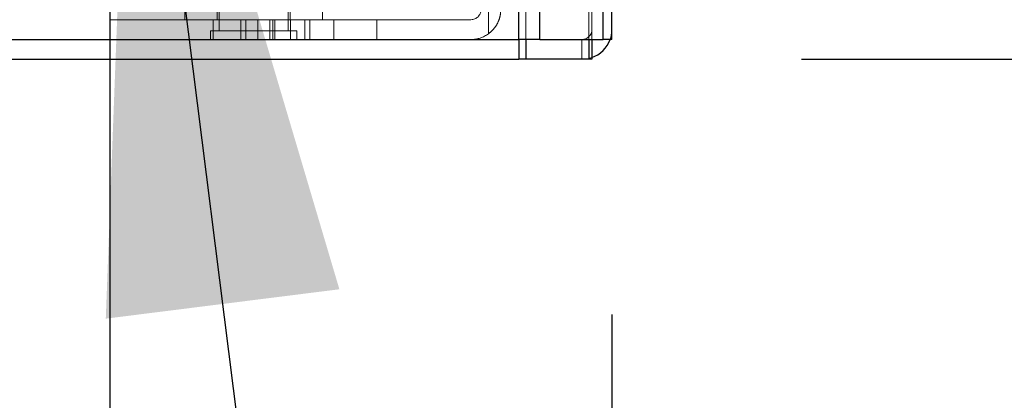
# Model space of a CAD drawing. Header units: inches. Extents: x 0.2 to 10.8, y 0.2 to 8.2.
# Tile 37 of 171: x 1.9489 to 2.1277, y 2.9758 to 3.0449. Entities that reach past the tile are written whole.
import ezdxf

# ---------------------------------------------------------------- set-up
doc = ezdxf.new("R2010")
doc.units = ezdxf.units.IN
doc.header["$MEASUREMENT"] = 0
doc.linetypes.add('HIDDEN', pattern=[0.07500000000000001, 0.05, -0.025])
doc.layers.add('DIMENSIONS', color=140, linetype='Continuous')
doc.layers.add('SLD-0', color=179, linetype='Continuous')
doc.styles.add('SLDTEXTSTYLE0', font='TXT', dxfattribs={"width": 0.7})
doc.dimstyles.new('SLDDIMSTYLE1', dxfattribs={"dimtxt": 0.0849609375, "dimasz": 0.13, "dimexe": 0, "dimexo": 0.0625, "dimgap": 0.021240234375, "dimtad": 0, "dimtih": 1, "dimtoh": 1, "dimlfac": 20, "dimrnd": 1e-09, "dimzin": 12, "dimdsep": 46, "dimtxsty": 'SLDTEXTSTYLE0', "dimsah": 1, "dimcen": 0.09, "dimadec": 0, "dimazin": 3, "dimtfac": 1, "dimtmove": 0, "dimatfit": 0, "dimfxl": 0, "dimfrac": 2, "dimtolj": 1, "dimtzin": 12, "dimarcsym": 0})
doc.dimstyles.new('SLDDIMSTYLE3', dxfattribs={"dimtxt": 0.18, "dimasz": 0.13, "dimexe": 0, "dimexo": 0.0625, "dimgap": 0, "dimtad": 0, "dimtih": 1, "dimtoh": 1, "dimdec": 0, "dimrnd": 1e-09, "dimzin": 0, "dimdsep": 46, "dimtxsty": 'Standard', "dimsah": 1, "dimcen": 0.09, "dimadec": 0, "dimazin": 0, "dimtfac": 0.13, "dimtdec": 0, "dimtofl": 0, "dimtmove": 0, "dimatfit": 3, "dimfxl": 0, "dimfrac": 2, "dimtolj": 1, "dimtzin": 0, "dimarcsym": 0})

# ---------------------------------------------------------------- blocks, each defined once
blk = doc.blocks.new('_D_8')
at = {"layer": 'DIMENSIONS'}
for p, q in [((1.163429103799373, 3.159970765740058), (1.163429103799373, 3.409970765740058)), ((1.948101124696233, 3.159970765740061), (1.038429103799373, 3.159970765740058)), ((1.21002612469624, 3.037720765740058), (1.038429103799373, 3.037720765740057)), ((1.163429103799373, 2.828492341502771), (1.163429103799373, 3.037720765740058)), ((0.3785222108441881, 2.82849233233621), (0.3499921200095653, 2.82849233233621)), ((0.3499921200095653, 2.82849233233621), (0.3499921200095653, 2.693461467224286)), ((0.6309913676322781, 2.82849233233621), (0.6595214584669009, 2.82849233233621)), ((0.6595214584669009, 2.82849233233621), (0.6595214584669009, 2.693461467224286)), ((0.7841814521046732, 2.828492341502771), (1.163429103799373, 2.828492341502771)), ((0.3499921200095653, 2.693461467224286), (0.3785222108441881, 2.693461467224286)), ((0.6595214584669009, 2.693461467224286), (0.6309913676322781, 2.693461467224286))]:
    blk.add_line(p, q, dxfattribs=at)
for points in [[(1.163429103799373, 3.159970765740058), (1.183429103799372, 3.289970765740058), (1.143429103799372, 3.289970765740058)], [(1.163429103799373, 3.037720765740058), (1.143429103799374, 2.907720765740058), (1.183429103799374, 2.907720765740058)]]:
    blk.add_solid(points, dxfattribs=at)
at = {"layer": 'DIMENSIONS', "char_height": 0.08333333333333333, "attachment_point": 1, "style": 'SLDTEXTSTYLE0'}
for s, insert in [('2.45', (0.3785222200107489, 2.95493470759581)), ('62.1', (0.3785222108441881, 2.80088377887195))]:
    blk.add_mtext(s, dxfattribs=dict(at, insert=insert))
blk = doc.blocks.new('_D_9')
at = {"layer": 'DIMENSIONS'}
for p, q in [((0.8627028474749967, 3.491070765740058), (0.8627028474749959, 3.741070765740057)), ((1.948101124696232, 3.491070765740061), (0.7377028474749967, 3.491070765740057)), ((0.7011287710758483, 3.326953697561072), (0.6725986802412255, 3.326953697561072)), ((0.6725986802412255, 3.326953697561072), (0.6725986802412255, 3.191922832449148)), ((1.024276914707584, 3.326953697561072), (1.052807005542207, 3.326953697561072)), ((1.052807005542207, 3.326953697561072), (1.052807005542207, 3.191922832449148)), ((0.6725986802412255, 3.191922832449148), (0.7011287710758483, 3.191922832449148)), ((1.052807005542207, 3.191922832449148), (1.024276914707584, 3.191922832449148)), ((1.948101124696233, 3.159970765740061), (0.7377028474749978, 3.159970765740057)), ((0.8627028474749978, 3.159970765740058), (0.8627028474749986, 2.909970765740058))]:
    blk.add_line(p, q, dxfattribs=at)
for points in [[(0.8627028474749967, 3.491070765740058), (0.8827028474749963, 3.621070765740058), (0.8427028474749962, 3.621070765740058)], [(0.8627028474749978, 3.159970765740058), (0.8427028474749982, 3.029970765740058), (0.8827028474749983, 3.029970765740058)]]:
    blk.add_solid(points, dxfattribs=at)
at = {"layer": 'DIMENSIONS', "char_height": 0.08333333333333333, "attachment_point": 1, "style": 'SLDTEXTSTYLE0'}
for s, insert in [('6.62', (0.7364682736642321, 3.453396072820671)), ('168.2', (0.7011287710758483, 3.299345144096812))]:
    blk.add_mtext(s, dxfattribs=dict(at, insert=insert))
blk = doc.blocks.new('_D_14')
at = {"layer": 'DIMENSIONS'}
for p, q in [((2.248131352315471, 3.128820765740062), (2.248131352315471, 3.378820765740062)), ((2.02813862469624, 3.128820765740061), (2.373131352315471, 3.128820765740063)), ((2.090853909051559, 3.037720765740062), (2.373131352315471, 3.037720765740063)), ((2.248131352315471, 2.686286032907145), (2.248131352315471, 3.037720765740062)), ((2.365836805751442, 2.686286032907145), (2.248131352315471, 2.686286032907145)), ((2.519026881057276, 2.686286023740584), (2.490496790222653, 2.686286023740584)), ((2.490496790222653, 2.686286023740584), (2.490496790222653, 2.55125515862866)), ((2.771496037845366, 2.686286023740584), (2.800026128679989, 2.686286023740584)), ((2.800026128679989, 2.686286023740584), (2.800026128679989, 2.55125515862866)), ((2.490496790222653, 2.55125515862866), (2.519026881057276, 2.55125515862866)), ((2.800026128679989, 2.55125515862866), (2.771496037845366, 2.55125515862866))]:
    blk.add_line(p, q, dxfattribs=at)
for points in [[(2.248131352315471, 3.128820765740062), (2.268131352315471, 3.258820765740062), (2.228131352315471, 3.258820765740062)], [(2.248131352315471, 3.037720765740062), (2.228131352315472, 2.907720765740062), (2.268131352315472, 2.907720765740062)]]:
    blk.add_solid(points, dxfattribs=at)
at = {"layer": 'DIMENSIONS', "char_height": 0.08333333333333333, "attachment_point": 1, "style": 'SLDTEXTSTYLE0'}
for s, insert in [('1.82', (2.519026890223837, 2.812728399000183)), ('46.3', (2.519026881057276, 2.658677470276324))]:
    blk.add_mtext(s, dxfattribs=dict(at, insert=insert))
blk = doc.blocks.new('_D_15')
at = {"layer": 'DIMENSIONS'}
for p, q in [((1.96532612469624, 3.066008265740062), (1.965326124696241, 2.703492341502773)), ((2.05642612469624, 2.99132076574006), (2.056426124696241, 2.703492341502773)), ((1.333626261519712, 2.82849233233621), (1.305096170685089, 2.82849233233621)), ((1.305096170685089, 2.82849233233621), (1.305096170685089, 2.693461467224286)), ((1.586095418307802, 2.82849233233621), (1.614625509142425, 2.82849233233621)), ((1.614625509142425, 2.82849233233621), (1.614625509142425, 2.693461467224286)), ((1.965326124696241, 2.828492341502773), (1.701227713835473, 2.828492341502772)), ((2.056426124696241, 2.828492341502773), (2.306426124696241, 2.828492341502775)), ((1.305096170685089, 2.693461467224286), (1.333626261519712, 2.693461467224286)), ((1.614625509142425, 2.693461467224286), (1.586095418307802, 2.693461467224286))]:
    blk.add_line(p, q, dxfattribs=at)
for points in [[(1.965326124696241, 2.828492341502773), (1.835326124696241, 2.848492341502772), (1.835326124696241, 2.808492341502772)], [(2.056426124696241, 2.828492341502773), (2.18642612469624, 2.808492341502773), (2.18642612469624, 2.848492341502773)]]:
    blk.add_solid(points, dxfattribs=at)
at = {"layer": 'DIMENSIONS', "char_height": 0.08333333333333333, "attachment_point": 1, "style": 'SLDTEXTSTYLE0'}
for s, insert in [('1.82', (1.333626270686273, 2.95493470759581)), ('46.3', (1.333626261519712, 2.80088377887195))]:
    blk.add_mtext(s, dxfattribs=dict(at, insert=insert))

msp = doc.modelspace()

# ---------------------------------------------------------------- linework, layer by layer
at = {"layer": 'SLD-0', "linetype": 'Continuous', "lineweight": 25}
for p, q in [((2.039580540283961, 3.041320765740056), (2.039580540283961, 5.408818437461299)), ((2.043398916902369, 3.041320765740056), (2.043398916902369, 5.408110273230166)), ((2.05484450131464, 3.041320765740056), (2.054844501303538, 5.402726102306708)), ((2.056426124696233, 3.041320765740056), (2.056426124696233, 5.402570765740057)), ((1.261826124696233, 3.041320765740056), (2.039580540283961, 3.041320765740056)), ((2.043398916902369, 3.041320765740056), (2.039580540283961, 3.041320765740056)), ((2.039582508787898, 3.041320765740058), (2.039582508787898, 3.037720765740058)), ((2.040853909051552, 3.041320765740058), (2.040853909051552, 3.037720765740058)), ((2.043398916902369, 3.041320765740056), (2.05484450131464, 3.041320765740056)), ((2.052299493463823, 3.041320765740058), (2.052299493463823, 3.037720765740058)), ((2.052826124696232, 3.041320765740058), (2.052826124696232, 3.037720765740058)), ((2.056426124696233, 3.041320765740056), (2.05484450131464, 3.041320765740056)), ((1.260026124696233, 3.037720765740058), (2.039582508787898, 3.037720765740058)), ((2.040853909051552, 3.037720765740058), (2.039582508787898, 3.037720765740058)), ((2.052299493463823, 3.037720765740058), (2.040853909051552, 3.037720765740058)), ((2.052826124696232, 3.037720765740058), (2.052299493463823, 3.037720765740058))]:
    msp.add_line(p, q, dxfattribs=at)
at = {"layer": 'SLD-0', "linetype": 'HIDDEN', "lineweight": 18}
for p, q in [((2.039580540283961, 5.408818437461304), (2.039580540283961, 3.04132076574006)), ((2.039580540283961, 5.408818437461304), (2.039580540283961, 3.04132076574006)), ((2.039580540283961, 3.041320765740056), (2.039580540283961, 5.408818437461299)), ((2.040853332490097, 3.04132076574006), (2.040853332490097, 5.408110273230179)), ((2.040853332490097, 3.041320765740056), (2.040853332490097, 5.408110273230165)), ((2.043398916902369, 3.04132076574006), (2.043398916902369, 5.408110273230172)), ((2.052298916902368, 3.04132076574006), (2.052298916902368, 5.402726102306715)), ((2.052298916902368, 3.041320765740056), (2.052298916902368, 5.402726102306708)), ((2.052826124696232, 3.041320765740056), (2.052826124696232, 5.402570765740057)), ((2.05484450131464, 3.04132076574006), (2.05484450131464, 5.402726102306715)), ((2.034076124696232, 3.042371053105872), (2.034076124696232, 3.079148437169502)), ((2.034076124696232, 3.079148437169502), (2.034076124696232, 3.042371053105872)), ((2.034076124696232, 3.042371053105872), (2.034076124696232, 3.079148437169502)), ((2.034076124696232, 3.079148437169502), (2.034076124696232, 3.042371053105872)), ((2.034076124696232, 3.042371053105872), (2.034076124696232, 3.079148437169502)), ((2.034076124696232, 3.079148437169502), (2.034076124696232, 3.042371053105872)), ((1.985176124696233, 3.060070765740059), (1.985176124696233, 3.042883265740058)), ((1.997676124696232, 3.042883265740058), (1.997676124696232, 3.060070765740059)), ((1.978926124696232, 3.047170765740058), (1.978926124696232, 3.044920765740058)), ((1.984801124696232, 3.047170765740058), (1.984801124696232, 3.044920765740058)), ((1.998051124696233, 3.044920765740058), (1.998051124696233, 3.047170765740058)), ((2.003926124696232, 3.044920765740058), (2.003926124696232, 3.047170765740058)), ((1.965326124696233, 3.041320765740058), (1.965326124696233, 3.044920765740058)), ((1.965326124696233, 3.044920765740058), (1.984076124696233, 3.044920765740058)), ((1.984076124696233, 3.044920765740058), (1.984076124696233, 3.041320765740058)), ((2.030876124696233, 3.044920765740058), (1.984076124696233, 3.044920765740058)), ((1.984076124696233, 3.041320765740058), (1.984076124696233, 3.044920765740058)), ((1.984076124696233, 3.044920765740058), (1.984076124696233, 3.041320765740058)), ((1.984076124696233, 3.041320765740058), (1.984076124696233, 3.044920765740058)), ((1.984076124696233, 3.044920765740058), (1.984076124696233, 3.041320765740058)), ((1.984076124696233, 3.041320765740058), (1.984076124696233, 3.044920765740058)), ((1.989117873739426, 3.041320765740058), (1.989117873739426, 3.044920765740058)), ((1.989122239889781, 3.041320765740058), (1.989122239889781, 3.044920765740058)), ((1.990025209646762, 3.041320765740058), (1.990025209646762, 3.044920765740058)), ((1.992168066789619, 3.041320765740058), (1.992168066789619, 3.044920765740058)), ((1.992168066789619, 3.041320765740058), (1.992168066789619, 3.044920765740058)), ((1.992168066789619, 3.041320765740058), (1.992168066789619, 3.044920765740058)), ((1.994378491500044, 3.041320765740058), (1.994378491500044, 3.044920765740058)), ((1.994880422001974, 3.041320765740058), (1.994880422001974, 3.044920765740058)), ((1.995237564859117, 3.041320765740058), (1.995237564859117, 3.044920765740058)), ((1.99809470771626, 3.041320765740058), (1.99809470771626, 3.044920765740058)), ((1.99809470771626, 3.041320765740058), (1.99809470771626, 3.044920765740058)), ((1.99809470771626, 3.041320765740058), (1.99809470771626, 3.044920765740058)), ((1.99809470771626, 3.041320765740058), (1.99809470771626, 3.044920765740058)), ((1.99809470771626, 3.041320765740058), (1.99809470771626, 3.044920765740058)), ((1.99809470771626, 3.041320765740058), (1.99809470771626, 3.044920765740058)), ((2.000739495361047, 3.041320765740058), (2.000739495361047, 3.044920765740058)), ((2.001617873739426, 3.041320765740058), (2.001617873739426, 3.044920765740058)), ((2.005951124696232, 3.041320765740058), (2.005951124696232, 3.044920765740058)), ((2.005951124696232, 3.041320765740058), (2.005951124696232, 3.044920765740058)), ((2.005951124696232, 3.041320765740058), (2.005951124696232, 3.044920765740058)), ((2.005951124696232, 3.041320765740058), (2.005951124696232, 3.044920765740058)), ((2.005951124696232, 3.041320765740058), (2.005951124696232, 3.044920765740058)), ((2.005951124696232, 3.041320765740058), (2.005951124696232, 3.044920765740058)), ((2.005951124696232, 3.041320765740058), (2.005951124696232, 3.044920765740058)), ((2.005951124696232, 3.041320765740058), (2.005951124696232, 3.044920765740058)), ((2.005951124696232, 3.041320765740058), (2.005951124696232, 3.044920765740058)), ((2.005951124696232, 3.041320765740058), (2.005951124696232, 3.044920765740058)), ((2.005951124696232, 3.041320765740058), (2.005951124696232, 3.044920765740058)), ((2.005951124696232, 3.041320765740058), (2.005951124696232, 3.044920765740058)), ((2.013763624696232, 3.041320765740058), (2.013763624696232, 3.044920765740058)), ((1.991426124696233, 3.042883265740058), (1.983613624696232, 3.042883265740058)), ((1.983613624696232, 3.042883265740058), (1.983613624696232, 3.041320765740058)), ((1.999238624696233, 3.042883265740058), (1.991426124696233, 3.042883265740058)), ((1.999238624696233, 3.041320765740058), (1.999238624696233, 3.042883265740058)), ((2.039582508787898, 3.041320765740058), (2.039582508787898, 3.037720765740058)), ((2.040853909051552, 3.041320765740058), (2.040853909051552, 3.037720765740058)), ((2.051026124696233, 3.041320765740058), (2.051026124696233, 3.037720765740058)), ((2.052299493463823, 3.041320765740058), (2.052299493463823, 3.037720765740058))]:
    msp.add_line(p, q, dxfattribs=at)
at = {"layer": 'SLD-0', "linetype": 'HIDDEN', "lineweight": 18, "flags": 128}
for points in [[(2.056426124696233, 3.043120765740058), (2.05632236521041, 3.042067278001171), (2.056117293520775, 3.041320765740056)], [(2.052826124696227, 3.038029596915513), (2.052079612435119, 3.037824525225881), (2.051026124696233, 3.037720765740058)]]:
    msp.add_lwpolyline(points, dxfattribs=at)
at = {"layer": 'SLD-0', "linetype": 'HIDDEN', "lineweight": 18}
for centre, radius, end in [((2.030876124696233, 3.046720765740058), 0.001799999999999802, 0), ((2.030876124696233, 3.046720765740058), 0.005399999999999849, 306.3412030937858), ((2.051026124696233, 3.043120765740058), 0.001799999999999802, 0)]:
    msp.add_arc(centre, radius, 270.0000000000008, end, dxfattribs=at)
at = {"layer": 'SLD-0', "linetype": 'Continuous', "lineweight": 25}
msp.add_arc((2.051026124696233, 3.043120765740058), 0.005400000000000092, 289.4712206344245, 340.5287793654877, dxfattribs=at)
at = {"layer": 'SLD-0', "linetype": 'HIDDEN', "lineweight": 18}
msp.add_open_spline([(2.036276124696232, 3.046720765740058), (2.036276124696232, 3.046295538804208), (2.036226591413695, 3.045878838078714), (2.036032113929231, 3.045061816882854), (2.035884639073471, 3.044659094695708), (2.035506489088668, 3.043910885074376), (2.035273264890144, 3.043557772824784), (2.034726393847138, 3.042910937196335), (2.034418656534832, 3.042623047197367), (2.034076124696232, 3.042371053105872)], degree=3, knots=[0, 0, 0, 0, 0.25, 0.25, 0.5, 0.5, 0.75, 0.75, 1, 1, 1, 1], dxfattribs=at)

# ---------------------------------------------------------------- dimensions: what is measured, and where the dimension line sits
at = {"layer": 'DIMENSIONS'}
for base, p1, p2, angle, picture, middle in [((0.8627028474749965, 3.491070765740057), (1.998101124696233, 3.159970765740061), (1.998101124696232, 3.491070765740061), 90.0000000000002, '_D_9', (0.862702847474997, 3.326953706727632)), ((1.163429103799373, 3.037720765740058), (1.998101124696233, 3.159970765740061), (1.26002612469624, 3.037720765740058), 90.0000000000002, '_D_8', (1.163429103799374, 2.828492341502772)), ((2.248131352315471, 3.037720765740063), (1.97813862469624, 3.128820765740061), (2.040853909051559, 3.037720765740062), 90.0000000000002, '_D_14', (2.248131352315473, 2.686286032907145)), ((2.056426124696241, 2.828492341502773), (1.96532612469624, 3.116008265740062), (2.05642612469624, 3.04132076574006), 2.793022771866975e-13, '_D_15', (1.459860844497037, 2.828492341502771))]:
    dim = msp.add_linear_dim(base=base, p1=p1, p2=p2, angle=angle, dimstyle='SLDDIMSTYLE1', dxfattribs=at)
    dim.commit()
    dim.dimension.update_dxf_attribs({"geometry": picture, "text_midpoint": middle, "dimtype": 160})

# ---------------------------------------------------------------- leaders
msp.add_leader([(1.969544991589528, 3.122245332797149), (2.061817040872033, 2.389185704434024), (2.008943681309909, 2.389185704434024)], dimstyle='SLDDIMSTYLE3', dxfattribs=at)

doc.saveas('drawing.dxf')
